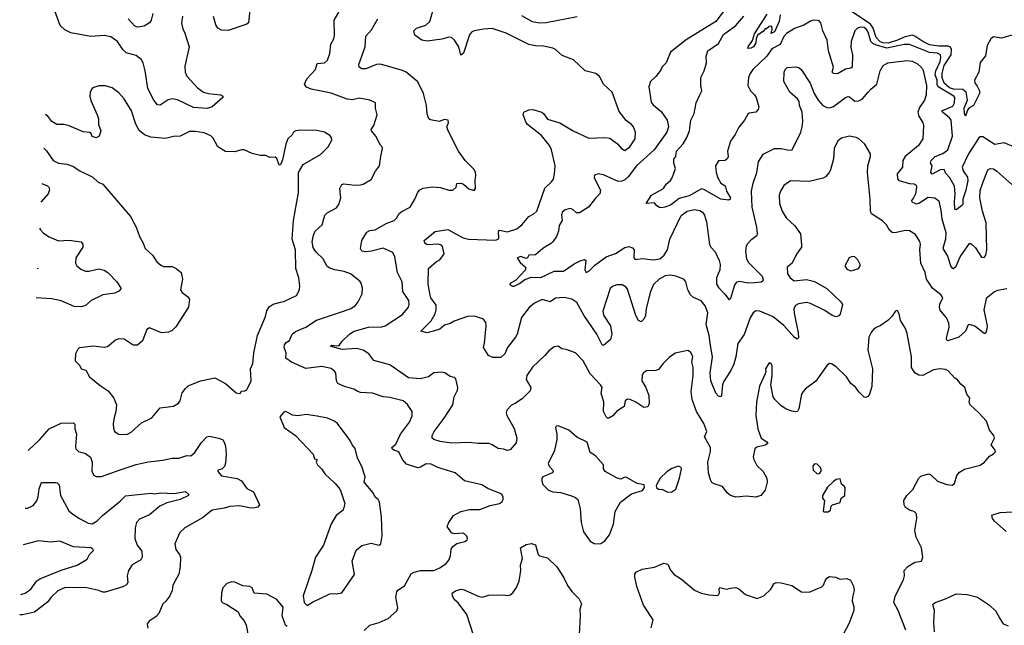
# Model space of a CAD drawing. Extents: x 2133461 to 2293071, y 753526 to 916327.
# Tile 72 of 256: x 2134223 to 2141595, y 843034 to 847568. Entities that reach past the tile are written whole.
import ezdxf

# ---------------------------------------------------------------- set-up
doc = ezdxf.new("R2010")
doc.units = 0

msp = doc.modelspace()

# ---------------------------------------------------------------- linework, layer by layer
at = {"layer": '0CON10XD'}
for points in [[(2139570, 847735), (2139434.2, 847555), (2139212, 847418), (2139096.7, 847325), (2139062.5, 847245), (2139033.9, 847216.1), (2139021.2, 847188.8), (2138986.8, 847143.2), (2138946.2, 847105), (2138934.2, 847065), (2138951.8, 846951.8), (2138965, 846930.8), (2139025, 846880), (2139071.9, 846815), (2139080.6, 846765), (2139068.1, 846725), (2138973.3, 846595), (2138841.3, 846475), (2138778.6, 846391.4), (2138755, 846369.1), (2138730.9, 846359.1), (2138705, 846357.9), (2138594.2, 846405.8), (2138555, 846412.9), (2138526.7, 846405), (2138523.8, 846385), (2138572.4, 846292.4), (2138566, 846264), (2138535, 846233.1), (2138482.9, 846165), (2138415, 846122.7), (2138391.8, 846121.8), (2138365, 846147.5), (2138345, 846155.8), (2138307.5, 846145), (2138285, 846126.7), (2138280, 846105), (2138283.8, 846065), (2138261.7, 846028.3), (2138257.5, 845985), (2138242.5, 845945), (2138214.5, 845905.5), (2138205, 845894), (2138140, 845855), (2138085, 845808), (2138034, 845806), (2138026.2, 845785), (2138015, 845780), (2137975, 845794.5), (2137946.7, 845785), (2137969.1, 845749.1), (2138009.2, 845715), (2138011.4, 845695), (2137935, 845615.6), (2137897.5, 845595), (2137890, 845585), (2137912.6, 845572.6), (2137925, 845573.6), (2137966.2, 845593.8), (2138005, 845622.2), (2138055, 845640), (2138125, 845638.6), (2138225, 845685.6), (2138295, 845684.3), (2138375, 845740.5), (2138418.4, 845761.6), (2138452, 845772), (2138462, 845765), (2138454.4, 845694.4), (2138465, 845676.2), (2138485, 845686), (2138530.1, 845729.9), (2138615, 845792.7), (2138683.5, 845816.5), (2138755, 845861.9), (2138785, 845868.9), (2138810.9, 845860.9), (2138822.5, 845845), (2138820.8, 845785), (2138831.9, 845771.9), (2138885, 845780.5), (2138965, 845771.3), (2139015, 845778.8), (2139048.5, 845805), (2139072.5, 845845), (2139090.8, 845925), (2139175, 846103.3), (2139220.8, 846135), (2139275, 846146.8), (2139315, 846140), (2139335, 846126.1), (2139350.3, 846105), (2139366.2, 846055), (2139388.6, 845885), (2139396.8, 845865), (2139429.3, 845830.7)], [(2135948.9, 847665), (2135936, 847545), (2135924.3, 847535.7), (2135783.2, 847486.8), (2135735, 847488.9), (2135706, 847505), (2135690.7, 847530.7), (2135675, 847592)], [(2140963.3, 845906.7), (2140929.5, 845959.5), (2140885, 845988), (2140855, 845989.2), (2140775, 845972.5), (2140755, 845975.8), (2140735, 845992), (2140711.7, 846031.7), (2140683.2, 846063.2), (2140601.2, 846115), (2140592, 846135), (2140590.9, 846225), (2140570.6, 846425), (2140572.9, 846475), (2140594.2, 846545), (2140592.5, 846565), (2140551.2, 846635), (2140506.7, 846675), (2140485, 846686.7), (2140435, 846695.8), (2140375, 846680), (2140349.7, 846660.3), (2140322, 846605), (2140315.8, 846525.8), (2140292.5, 846445), (2140284.2, 846425), (2140257.2, 846392.8), (2140237.7, 846382.3), (2140135, 846355.5), (2139995, 846360.8), (2139943.5, 846326.5), (2139919.2, 846285), (2139910, 846255), (2139911.7, 846191.7), (2139930.8, 846135), (2139960.8, 846085), (2140026, 846025), (2140068, 845965), (2140076.4, 845883.6), (2140076.2, 845865), (2140037.9, 845812.1), (2140005.5, 845744.5), (2139970, 845715), (2139972.5, 845665), (2139992, 845635), (2140022.2, 845612.2), (2140115, 845623.9), (2140175, 845607.3), (2140266.9, 845555), (2140372, 845455), (2140383.8, 845435), (2140365, 845363.3), (2140355, 845351.2), (2140336.1, 845343.9), (2140305, 845354), (2140250.7, 845390.7), (2140145, 845444.6), (2140115, 845451.6), (2140055, 845441.2), (2140031.1, 845428.9), (2140018.9, 845405), (2140021.2, 845371.2), (2140051.9, 845225), (2140053.3, 845186.7), (2140045, 845177.5), (2140025, 845190), (2139945, 845278.2), (2139865, 845343.6), (2139765, 845386.9), (2139735, 845388), (2139715, 845373.8), (2139691.4, 845335), (2139648.1, 845211.9), (2139600.4, 845145), (2139586, 845044), (2139570.2, 844989.8), (2139548.5, 844941.5), (2139492.4, 844857.6), (2139484.3, 844834.3), (2139478.8, 844755), (2139470, 844745), (2139455, 844748.8), (2139435, 844771.2), (2139398.6, 844865), (2139393.8, 844925), (2139410.3, 845045), (2139395, 845128.8), (2139385.9, 845205), (2139362.7, 845285), (2139375, 845372.5), (2139355.8, 845425.8), (2139325, 845464.4), (2139267.8, 845487.8), (2139245, 845507.5), (2139224.4, 845545), (2139210.8, 845605), (2139195.7, 845625.7), (2139135, 845648.6), (2139095, 845656.5), (2139055, 845651.5), (2139012, 845625), (2138969.2, 845585), (2138945, 845532.5), (2138913.7, 845406.3), (2138907.4, 845352.6), (2138895, 845326.2), (2138875, 845306.7), (2138855, 845316.7), (2138835, 845353.3), (2138775, 845550), (2138765, 845565.8), (2138735, 845584.2), (2138695, 845584.2), (2138660.6, 845569.4), (2138644.6, 845555.4), (2138588.9, 845385), (2138593.8, 845355), (2138647.1, 845275), (2138657.5, 845215), (2138646, 845175), (2138595, 845130), (2138585, 845133.3), (2138543.7, 845213.7), (2138446.2, 845356.2), (2138395, 845450.8), (2138356.2, 845476.2), (2138299.2, 845489.2), (2138235, 845484.5), (2138195, 845456.6), (2138135, 845472.5), (2138078.8, 845445), (2138036.4, 845413.6), (2137981.2, 845338.8), (2137946.9, 845215), (2137935, 845191.2), (2137875.8, 845115), (2137854.3, 845065.7), (2137825, 845040), (2137765, 845040), (2137733.3, 845055), (2137696.7, 845115), (2137704.1, 845145.9), (2137716.7, 845275), (2137712.1, 845302.1), (2137695, 845326.2), (2137628, 845348), (2137575, 845345.5), (2137475, 845311.8), (2137445.8, 845294.2), (2137405, 845281.8), (2137368.1, 845251.9), (2137347.3, 845242.7), (2137274.6, 845224.6), (2137227.5, 845235), (2137305, 845313.8), (2137333.6, 845366.4), (2137341.9, 845395), (2137340.8, 845430.8), (2137302.5, 845485), (2137295.8, 845505), (2137282.3, 845587.7), (2137283.3, 845705), (2137345, 845757.5), (2137369.5, 845770.5), (2137401.2, 845815), (2137388.9, 845868.9), (2137380.7, 845880.7), (2137356.6, 845886.6), (2137275, 845883.1), (2137257.5, 845895), (2137251.2, 845915), (2137335, 845983.1), (2137427.6, 845997.6), (2137544.3, 845935), (2137584.3, 845924.3), (2137785, 845918.2), (2137804.6, 845925.4), (2137811.5, 845935), (2137807, 845983), (2137815, 845993.3), (2137875, 845980.5), (2137945, 846003.1), (2137985.4, 846034.6), (2138034.6, 846095.4), (2138073.8, 846115), (2138095, 846133.8), (2138154.2, 846305.8), (2138205.8, 846355), (2138218.6, 846375), (2138228, 846415), (2138231.2, 846475), (2138204.4, 846595), (2138191.1, 846625), (2138131.2, 846701.2), (2138024.2, 846784.2), (2138012.3, 846802.3), (2137993.8, 846855), (2137996.7, 846875), (2138035, 846893.8), (2138065, 846895.8), (2138132, 846875), (2138146, 846865), (2138175, 846824.3), (2138266, 846796), (2138366.7, 846736.7), (2138485, 846681.4), (2138605, 846685.8), (2138641.7, 846681.7), (2138699.3, 846639.3), (2138728.8, 846605), (2138755, 846590), (2138791.4, 846615), (2138831.4, 846675), (2138832.9, 846725), (2138818.1, 846765), (2138805, 846782.9), (2138763.7, 846813.7), (2138710.2, 846880.2), (2138658.8, 847025), (2138594, 847085), (2138565, 847143.3), (2138535.9, 847165.9), (2138456.4, 847186.4), (2138368.8, 847268.8), (2138285, 847299.2), (2138235.7, 847345.7), (2138215, 847355.7), (2138145, 847371.1), (2138085, 847371.5), (2138035, 847382.5), (2137865, 847466.7), (2137761.8, 847501.8), (2137695, 847496.7), (2137625, 847484.5), (2137605, 847475.6), (2137590.9, 847455), (2137545, 847316.7), (2137525, 847303.3), (2137510.4, 847365), (2137478.9, 847415), (2137455, 847434.3), (2137435, 847437.1), (2137385, 847423.1), (2137275, 847406.9), (2137234, 847414), (2137182.3, 847452.3), (2137173.8, 847485), (2137193.3, 847505), (2137265, 847526.5), (2137294.4, 847555), (2137331.1, 847685)], [(2135441.2, 847595), (2135435.9, 847544.1), (2135445, 847497.5), (2135457.5, 847475), (2135491.2, 847365), (2135459.4, 847220.6), (2135461.9, 847175), (2135475.8, 847145), (2135555, 847058.1), (2135600, 847025), (2135634.5, 847014.5), (2135730, 847005), (2135743.3, 846995), (2135743.3, 846985), (2135663.3, 846915), (2135626.3, 846903.7), (2135525, 846909.6), (2135405, 846967.3), (2135365, 846976.5), (2135335, 846968.1), (2135275, 846928.6), (2135255, 846931.4), (2135227.8, 846965), (2135183.3, 847053.3), (2135162.2, 847185), (2135146.9, 847245), (2135135, 847266.9), (2135095, 847300), (2135020, 847320), (2134995.4, 847345.4), (2134955.7, 847405), (2134905, 847439.2), (2134855, 847450), (2134755, 847443.3), (2134605, 847470.4), (2134561.5, 847491.5), (2134526.7, 847525), (2134485.5, 847635.5)], [(2135219.1, 847615), (2135208.8, 847565), (2135195.7, 847544.3), (2135155, 847518.4), (2135105, 847513.3), (2135085, 847520.8), (2135035, 847575.6)], [(2136801.1, 842995), (2136845, 843035.6), (2136915.8, 843054.2), (2136982.5, 843085), (2137046.4, 843143.6), (2137053.3, 843165), (2137040, 843245), (2137046.1, 843283.9), (2137053.9, 843296.1), (2137105, 843330.8), (2137155, 843418.6), (2137177.8, 843432.2), (2137225, 843445.6), (2137324.6, 843445.4), (2137368.8, 843465), (2137415, 843497.5), (2137435, 843521.2), (2137448.6, 843555), (2137454, 843605), (2137465, 843623.3), (2137495, 843646.7), (2137555, 843662.5), (2137572.5, 843675), (2137576.7, 843685), (2137570.7, 843700.7), (2137545, 843723.3), (2137475, 843720), (2137455, 843727.5), (2137423.6, 843773.6), (2137436.7, 843805), (2137471.2, 843855), (2137525, 843885.8), (2137591.7, 843901.7), (2137667.6, 843902.4), (2137745, 843930.6), (2137815, 843946.7), (2137835, 843960), (2137843, 843977), (2137842.5, 843995), (2137833, 844013), (2137820.7, 844020.7), (2137727.3, 844057.3), (2137683.8, 844085), (2137553.3, 844115), (2137483.3, 844175), (2137355, 844215.7), (2137305, 844241.4), (2137266.7, 844243.3), (2137225, 844216.9), (2137205, 844212.9), (2137120.5, 844240.5), (2137090, 844275), (2137065, 844326.7), (2137055, 844336.2), (2137023.8, 844345), (2137012, 844355), (2137010, 844365), (2137040, 844390), (2137073.8, 844465), (2137141.5, 844555), (2137162, 844602), (2137162, 844635), (2137127.4, 844687.4), (2137095, 844714.4), (2136995, 844740), (2136945, 844745.8), (2136865, 844772), (2136775, 844777.5), (2136755, 844784.2), (2136725, 844800.8), (2136655, 844821.4), (2136605, 844844), (2136595.7, 844865), (2136590.7, 844920.7), (2136582.5, 844935), (2136556, 844956), (2136485, 844972.1), (2136365, 844956.4), (2136258.6, 845005), (2136216.7, 845035), (2136218.6, 845075), (2136203.3, 845113.3), (2136205.8, 845134.2), (2136217.7, 845152.3), (2136244, 845166), (2136262.5, 845215), (2136287.3, 845232.7), (2136365, 845265.6), (2136445, 845317.8), (2136617.5, 845375), (2136697, 845403), (2136733.9, 845426.1), (2136756.7, 845455), (2136787.1, 845515), (2136788.8, 845558.8), (2136780, 845595), (2136769.5, 845609.5), (2136698.8, 845665), (2136652.3, 845682.3), (2136583.8, 845695), (2136545, 845708.5), (2136523.2, 845723.2), (2136498.9, 845775), (2136440.5, 845830.5), (2136421.5, 845861.5), (2136412.7, 845905), (2136421.8, 845955), (2136435, 845985.7), (2136487.3, 846032.7), (2136508.1, 846105), (2136525, 846121.4), (2136595, 846158.8), (2136612, 846185), (2136627.5, 846235), (2136620.8, 846305), (2136634, 846335), (2136651.2, 846338.8), (2136735, 846328.2), (2136775, 846332.5), (2136795, 846336.9), (2136855, 846372.5), (2136886.2, 846435), (2136916.7, 846475), (2136926.2, 846545), (2136940, 846605), (2136937.5, 846615), (2136925, 846627.5), (2136890, 846695), (2136856.9, 846735), (2136855.6, 846745), (2136874.2, 846775), (2136899.2, 846855), (2136888.1, 846905), (2136886.4, 846946.4), (2136845, 846966.7), (2136765, 846980.5), (2136715, 846967.8), (2136675, 846973.3), (2136555, 847017.8), (2136405, 847046.9), (2136371.7, 847061.7), (2136355.7, 847085), (2136373.5, 847125), (2136438.5, 847195), (2136450.9, 847239.1), (2136505, 847245.6), (2136527.1, 847265), (2136545.6, 847315), (2136551.9, 847385), (2136574.4, 847425.6), (2136580.3, 847449.7), (2136578.9, 847565), (2136612, 847625)], [(2137979.4, 847599.4), (2138060, 847555), (2138115, 847544.4), (2138165, 847547.8), (2138397.6, 847592.4)], [(2141665, 846616), (2141594.2, 846645.8), (2141525, 846634.3), (2141435, 846690), (2141415, 846690.6), (2141405, 846684.2), (2141327.9, 846565), (2141280.5, 846465), (2141287.2, 846437.2), (2141318.2, 846388.2), (2141321.9, 846365), (2141307.1, 846292.9), (2141283.8, 846225), (2141283.3, 846185), (2141275, 846173.3), (2141235, 846143.8), (2141225, 846147.5), (2141221.4, 846205), (2141227.4, 846265), (2141220.9, 846320.9), (2141187.3, 846385), (2141156.4, 846416.4), (2141145.6, 846445.6), (2141115, 846444.8), (2141055, 846410.9), (2141044.3, 846425), (2141054, 846474), (2141041.9, 846495), (2141046.5, 846515), (2141076.7, 846545), (2141135, 846566.8), (2141170.9, 846595), (2141206.8, 846695), (2141198.2, 846815), (2141184, 846834), (2141131.9, 846875), (2141127.5, 846885), (2141208.8, 846921.2), (2141221.1, 846945), (2141224.6, 846985), (2141216.1, 846996.1), (2141098.8, 847065), (2141091.9, 847081.9), (2141091.5, 847115), (2141077.4, 847155), (2141082.4, 847185), (2141114.4, 847254.4), (2141120.7, 847285), (2141117.5, 847305), (2141095, 847317.8), (2141035, 847323.7), (2140885, 847383), (2140845, 847381.9), (2140715, 847355.1), (2140636.9, 847376.9), (2140610.1, 847390.1), (2140595.3, 847405.3), (2140575.2, 847475), (2140563.4, 847495), (2140545, 847509.7), (2140517.6, 847512.4), (2140495.3, 847504.7), (2140476.7, 847485), (2140448.2, 847405), (2140445, 847360), (2140458.9, 847305), (2140455, 847213.3), (2140445, 847205.8), (2140405, 847198.6), (2140345, 847163.5), (2140315, 847164.4), (2140307.1, 847175), (2140316.4, 847213.6), (2140277.5, 847335), (2140267.5, 847415), (2140236.4, 847485), (2140221.9, 847545), (2140208.6, 847558.6), (2140195, 847562.5), (2140165, 847563.8), (2140145, 847556.7), (2140092.8, 847527.2), (2140025, 847501.8), (2139965, 847464.5), (2139945, 847443.3), (2139917.2, 847382.8), (2139855, 847350.3), (2139815.8, 847294.2), (2139711.2, 847195), (2139691.8, 847165), (2139679.5, 847135), (2139675.8, 847075), (2139694, 847035), (2139725, 847006), (2139738.1, 846985), (2139756, 846915), (2139751.2, 846895), (2139733.9, 846876.1), (2139685, 846868.8), (2139675, 846860), (2139649.2, 846815), (2139606.4, 846763.6), (2139580.8, 846709.2), (2139545, 846659.2), (2139521.5, 846585), (2139526.9, 846545), (2139522.1, 846527.9), (2139505, 846514.2), (2139455, 846511.2), (2139432.9, 846475), (2139437.5, 846425), (2139450, 846385), (2139472.5, 846345), (2139505, 846323.8), (2139515.4, 846285.4), (2139544.2, 846235), (2139543.3, 846225), (2139532, 846218), (2139473.6, 846223.6), (2139345, 846297.9), (2139328.7, 846301.3), (2139235, 846249.6), (2139161.3, 846228.7), (2139095, 846178.6), (2139054, 846164), (2139025, 846158.8), (2139012.3, 846162.3), (2138993.6, 846173.6), (2138976.4, 846196.4), (2138913, 846193), (2138954, 846255), (2139044.2, 846305), (2139063.1, 846336.9), (2139096.7, 846365), (2139108.8, 846385), (2139132.9, 846455), (2139120, 846495), (2139120, 846525), (2139136.2, 846545), (2139141.4, 846585), (2139191.3, 846638.7), (2139219.2, 846685), (2139237.1, 846735), (2139247.5, 846815), (2139273.1, 846865), (2139286.7, 846945), (2139314.3, 847004.3), (2139329.2, 847035), (2139321.6, 847075), (2139323.8, 847135), (2139347, 847185), (2139365, 847244.2), (2139364, 847296), (2139376.3, 847333.7), (2139455, 847390.2), (2139493.3, 847456.7), (2139585.3, 847525), (2139644.4, 847595.6)], [(2139917.3, 847605), (2139910.5, 847555), (2139875, 847476.7), (2139850, 847465), (2139857, 847497), (2139855, 847520), (2139835, 847517.5), (2139815, 847500), (2139805, 847500), (2139790, 847480), (2139748.3, 847451.7), (2139737.1, 847425), (2139735.4, 847394.6), (2139716.2, 847363.8), (2139696.2, 847353.8), (2139675, 847352), (2139676, 847365), (2139708.9, 847411.1), (2139725, 847462), (2139819.2, 847609.2)], [(2141695, 847465.4), (2141575, 847429.3), (2141515, 847440), (2141495, 847425.6), (2141466.2, 847375), (2141453.1, 847296.9), (2141413.3, 847246.7), (2141403.6, 847175), (2141370.6, 847115), (2141374.5, 847095), (2141390.9, 847070.9), (2141408.1, 847035), (2141410, 847015), (2141365, 846926.5), (2141333, 846907), (2141318.9, 846891.1), (2141305, 846846.7), (2141296.2, 846865), (2141293.1, 846905), (2141320, 846965), (2141309.4, 847025), (2141284.8, 847044.8), (2141215, 847048), (2141185, 847057.6), (2141143.9, 847093.9), (2141130.6, 847135), (2141128.6, 847165), (2141145, 847224.2), (2141195.8, 847304.2), (2141199.1, 847345), (2141192.4, 847362.4), (2141175, 847369.7), (2141105, 847369.2), (2141035, 847380.2), (2140983.8, 847403.8), (2140925, 847445.9), (2140905, 847451.4), (2140845, 847437.6), (2140795, 847414.4), (2140725, 847392.8), (2140685.1, 847394.9), (2140664.2, 847405), (2140636.7, 847435), (2140612, 847505), (2140594.3, 847535), (2140455, 847626.9)], [(2141462.1, 844562.1), (2141405, 844626), (2141338.8, 844685), (2141332.5, 844705), (2141336, 844735), (2141314.3, 844764.3), (2141300, 844815), (2141268.3, 844838.3), (2141245, 844872.5), (2141225, 844883.3), (2141175, 844938.8), (2141155, 844948.8), (2141115, 844954), (2141065, 844947.1), (2140984.3, 844904.3), (2140955, 844905.7), (2140923.8, 844923.8), (2140899.5, 844965), (2140899.5, 845045), (2140867.9, 845217.9), (2140855, 845256.7), (2140816.7, 845315), (2140808.8, 845365), (2140795, 845387.5), (2140785, 845390), (2140777, 845383), (2140755, 845347.5), (2140724.1, 845315.9), (2140666.7, 845275), (2140635.8, 845264.2), (2140618.8, 845251.2), (2140599.5, 845230.5), (2140579.5, 845190.5), (2140574.2, 845095), (2140607.5, 844955), (2140602.3, 844822.3), (2140586.2, 844765), (2140575, 844747.5), (2140555, 844740), (2140545, 844743.3), (2140505, 844783.3), (2140484.5, 844814.5), (2140446.2, 844845), (2140412.5, 844895), (2140335, 844970), (2140300.7, 844990.7), (2140285, 844993.3), (2140269.5, 844980.5), (2140185, 844862), (2140105.7, 844804.3), (2140088, 844785), (2140075.8, 844764.2), (2140056.2, 844655), (2140046.7, 844635), (2140035, 844631.2), (2140005, 844637.5), (2139962.6, 844652.6), (2139920.9, 844680.9), (2139875.8, 844725), (2139864.3, 844745), (2139845.7, 844835), (2139857.5, 844905), (2139856.2, 844975), (2139850, 844995), (2139835, 845000), (2139807.5, 844955), (2139810, 844935), (2139803.9, 844916.1), (2139761.2, 844825), (2139738.8, 844705), (2139735.8, 844605), (2139750, 844505), (2139773.3, 844435), (2139817.5, 844407.5), (2139824.4, 844395), (2139805, 844382.3), (2139743.3, 844366.7), (2139727.5, 844355), (2139715.7, 844295), (2139719.2, 844275), (2139741.7, 844231.7), (2139790, 844185), (2139815.8, 844135), (2139820, 844105), (2139804.3, 844045.7), (2139773, 844007), (2139735, 843993.3), (2139665, 844001.1), (2139585, 843994.4), (2139545, 844007.1), (2139520, 844025), (2139484.1, 844074.1), (2139423, 844093), (2139405, 844103.8), (2139395, 844122.5), (2139380, 844175), (2139374.5, 844255), (2139395.4, 844335), (2139394.6, 844365), (2139350.5, 844445), (2139366.9, 844485), (2139346.4, 844545), (2139290, 844635), (2139257.9, 844725), (2139250.4, 844785), (2139264.4, 844905), (2139265.5, 844965), (2139255.6, 845005), (2139264.1, 845045.9), (2139245, 845080), (2139225, 845092.5), (2139129.5, 845070.5), (2139085, 845040), (2139040, 844995), (2139005, 844949.2), (2138985, 844941.4), (2138915, 844938.8), (2138893.3, 844925), (2138884.3, 844905.7), (2138880.8, 844865), (2138910.8, 844815), (2138933.1, 844755), (2138937.1, 844695), (2138925, 844670), (2138895, 844664), (2138835, 844705.6), (2138795, 844724.3), (2138773.1, 844726.9), (2138755.7, 844714.3), (2138747.9, 844672.1), (2138693.3, 844636.7), (2138665, 844602), (2138635, 844583.8), (2138625, 844583.8), (2138615, 844593.8), (2138593.1, 844635), (2138595.5, 844705), (2138577.5, 844772.5), (2138583.6, 844815), (2138571.9, 844835), (2138495, 844917.5), (2138442.9, 845015), (2138385, 845074), (2138315, 845100), (2138283.4, 845103.4), (2138255, 845124), (2138225, 845118), (2138185, 845090), (2138155, 845054.2), (2138062.5, 844967.5), (2138019.4, 844905), (2138015.7, 844875), (2138050, 844815), (2138045, 844788.8), (2137985, 844730.8), (2137935, 844696), (2137905, 844683.3), (2137870.8, 844645), (2137865.8, 844625), (2137869.2, 844605), (2137925, 844506.7), (2137945.9, 844434.1), (2137940.7, 844399.3), (2137895, 844347.5), (2137875, 844342.5), (2137845, 844353.3), (2137805, 844356.7), (2137761.2, 844385), (2137735, 844394.5), (2137655, 844394.3), (2137585, 844403.1), (2137455, 844396.7), (2137371.2, 844411.2), (2137323.3, 844425), (2137312, 844435), (2137312.5, 844455), (2137325.8, 844485), (2137400.9, 844585), (2137465.4, 844685), (2137477.1, 844745), (2137500.8, 844795), (2137504.2, 844815), (2137489.5, 844879.5), (2137475, 844890), (2137445, 844896.7), (2137407.5, 844925), (2137385, 844928.8), (2137325, 844924.3), (2137285, 844894.5), (2137225, 844878.5), (2137135, 844887.7), (2136993.5, 844983.5), (2136875.6, 845015.6), (2136837, 845067), (2136794.4, 845094.4), (2136745, 845105.5), (2136638.1, 845098.1), (2136555, 845121.2), (2136550, 845125), (2136559.3, 845130.7), (2136595.8, 845125.8), (2136615, 845130), (2136638.5, 845161.5), (2136695, 845215.8), (2136726.7, 845235), (2136835, 845266.8), (2136935, 845267.9), (2136959.2, 845275), (2137088.8, 845361.2), (2137135, 845416.2), (2137140, 845435), (2137137.3, 845465), (2137092.7, 845532.7), (2137086.5, 845605), (2137052.4, 845675), (2137032.9, 845792.9), (2137016.5, 845825), (2136945, 845858), (2136856.7, 845835), (2136815, 845830.5), (2136785.8, 845835.8), (2136774, 845855), (2136785.6, 845914.4), (2136821.8, 845978.2), (2136845, 845990.6), (2136885, 845995.7), (2136967.6, 846042.4), (2137026.2, 846065), (2137045, 846081.2), (2137065, 846116), (2137085, 846131.4), (2137146.2, 846165), (2137182.5, 846225), (2137205, 846278), (2137218, 846295), (2137242.8, 846307.2), (2137315, 846317.1), (2137375, 846310.8), (2137435, 846292), (2137465, 846291.2), (2137490, 846315), (2137495, 846342.5), (2137525, 846344.2), (2137545, 846336), (2137585, 846301.4), (2137625, 846290), (2137636.7, 846305), (2137633.3, 846365), (2137638, 846405), (2137636.2, 846425), (2137625.8, 846445.8), (2137558.8, 846515), (2137507.5, 846585), (2137430, 846735), (2137420, 846765), (2137432.5, 846795), (2137431.2, 846815), (2137405, 846820), (2137365, 846807.1), (2137298, 846818), (2137286.7, 846825), (2137273.2, 846863.2), (2137269.4, 846925), (2137245.7, 847015), (2137205, 847102.5), (2137116.2, 847175), (2137088.5, 847188.5), (2136923.7, 847236.3), (2136895, 847232.3), (2136815, 847201.3), (2136785, 847200.6), (2136765, 847213.8), (2136761.5, 847231.5), (2136809.1, 847365), (2136814.5, 847445.5), (2136857.8, 847492.2), (2136905.8, 847575)], [(2139429.3, 845830.7), (2139461.1, 845765), (2139468.8, 845735), (2139464.6, 845695), (2139440, 845635), (2139439.3, 845589.3), (2139455, 845562.5), (2139503.5, 845513.5), (2139535, 845470), (2139546.4, 845483.6), (2139576.4, 845583.6), (2139595.5, 845604.5), (2139615, 845609.4), (2139675, 845598.8), (2139725, 845600), (2139775, 845606.7), (2139791.7, 845618.3), (2139785.7, 845645), (2139680.6, 845750.6), (2139668, 845778), (2139659.6, 845835), (2139665.3, 845874.7), (2139675, 845891.4), (2139703.8, 845926.2), (2139745, 845953.8), (2139748, 845965), (2139742.5, 846015), (2139706.1, 846165), (2139703.3, 846285), (2139714.6, 846345), (2139741.8, 846425), (2139754.4, 846505), (2139788.9, 846561.1), (2139875, 846603.1), (2139925, 846603.5), (2139985, 846591.5), (2140007.5, 846595), (2140071.8, 846725), (2140082.7, 846765), (2140085.5, 846805), (2140080.6, 846875), (2140062, 846925), (2140060, 846955), (2140046.2, 846975), (2139990, 847025), (2139944.4, 847105), (2139947.5, 847175), (2139954.5, 847195.5), (2139969.4, 847210.6), (2140035.8, 847215.8), (2140058.3, 847208.3), (2140073.3, 847195), (2140142.4, 847092.4), (2140171.5, 847015), (2140202.1, 846965), (2140235, 846926.2), (2140265, 846910.4), (2140285, 846908.2), (2140315, 846918), (2140405, 846984.4), (2140425, 846992.9), (2140435, 846990.8), (2140475, 846958.1), (2140505, 846959.4), (2140534, 846975), (2140575.4, 847024.6), (2140595, 847048.1), (2140641.4, 847085), (2140664.3, 847185), (2140688, 847225), (2140723.9, 847246.1), (2140865, 847261.8), (2140905, 847256.5), (2140945, 847238.1), (2140977.4, 847207.4), (2140988.6, 847188.6), (2141011.5, 847075), (2141009.5, 847005), (2140997.5, 846965), (2140959.9, 846910.1), (2140947.9, 846875), (2140954.7, 846844.7), (2140984.4, 846795), (2140990, 846775), (2140984.4, 846675), (2140952.5, 846625), (2140851.5, 846545), (2140835.4, 846514.6), (2140832.2, 846465), (2140792.2, 846415), (2140796.4, 846376.4), (2140805, 846363.3), (2140885, 846341.5), (2140919.7, 846339.7), (2140935, 846330), (2140938.6, 846315), (2140929.5, 846265), (2140914.6, 846235.4), (2140900, 846215), (2140901.4, 846205), (2140935, 846189.6), (2140955, 846194.6), (2141025, 846239.5), (2141074.1, 846234.1), (2141105, 846210.8), (2141120.4, 846140.4), (2141126, 846076), (2141156.3, 845975), (2141153.8, 845926.2), (2141135.5, 845855), (2141168.5, 845798.5), (2141195, 845720), (2141205, 845706.7), (2141215, 845706.2), (2141235, 845723.8), (2141265, 845793.8), (2141335, 845893.8), (2141345, 845893.8), (2141379.1, 845859.1), (2141425, 845790), (2141445, 845788.8), (2141457.1, 845805), (2141463.3, 845845), (2141458, 846048), (2141431.4, 846135), (2141410.8, 846235), (2141415, 846288.8), (2141436.6, 846353.4), (2141470.8, 846445), (2141490, 846455), (2141515, 846451.1), (2141540, 846435), (2141650, 846335)], [(2134403.3, 846606), (2134425, 846586.7), (2134473.3, 846515), (2134514.4, 846494.4), (2134575.5, 846485.5), (2134625, 846468.6), (2134668.8, 846438.8), (2134769.7, 846389.7), (2134811.2, 846351.2), (2134846.2, 846336.2), (2135054, 846095), (2135095.6, 846015.6), (2135120, 845945), (2135148.8, 845895), (2135162, 845855), (2135218.8, 845805), (2135251.2, 845755), (2135279.5, 845729.5), (2135301.2, 845721.2), (2135365, 845719.4), (2135395.5, 845705.5), (2135431.2, 845675), (2135442.9, 845625), (2135427.1, 845545), (2135440, 845525), (2135480, 845495), (2135494.2, 845475), (2135488.1, 845415), (2135391.1, 845268.9), (2135365, 845240.8), (2135337.7, 845227.7), (2135285, 845222.9), (2135195, 845261.2), (2135175, 845247.5), (2135143.8, 845165), (2135105, 845131.2), (2135072.3, 845132.3), (2135005, 845175.8), (2134965, 845178.8), (2134941.2, 845168.8), (2134881.2, 845118.8), (2134855, 845114.3), (2134775, 845122.9), (2134669.5, 845110.5), (2134657.7, 845102.3), (2134642.3, 845067.7), (2134637.5, 845015), (2134671.4, 844981.4), (2134683.6, 844953.6), (2134717.5, 844945), (2134746.2, 844895), (2134825, 844830), (2134885, 844790), (2134929.2, 844735), (2134947.1, 844685), (2134944.2, 844635), (2134929.7, 844590.3), (2134922.7, 844542.7), (2134925, 844510), (2134934.2, 844484.2), (2134965, 844464), (2135025, 844462.5), (2135059.1, 844480.9), (2135135, 844550), (2135212.4, 844587.6), (2135275, 844661.2), (2135375, 844675.7), (2135413, 844697), (2135425.8, 844715), (2135440, 844775), (2135465, 844806.7), (2135485, 844826.2), (2135577.5, 844865), (2135685, 844886.9), (2135763.8, 844845), (2135845, 844773.8), (2135869.3, 844770.7), (2135876.7, 844773.3), (2135885, 844790), (2135905, 844787.5), (2135923, 844797), (2135956.4, 844863.6), (2135950.8, 844955), (2135969.2, 844995), (2135977.5, 845075), (2136004, 845205), (2136062.5, 845345), (2136072.4, 845387.6), (2136091.7, 845418.3), (2136121.4, 845438.6), (2136175, 845452.5), (2136201.7, 845458.3), (2136295, 845504.2), (2136319.2, 845545), (2136321.4, 845575), (2136313.3, 845635), (2136291.5, 845705), (2136287.1, 845845), (2136263.6, 845925), (2136272.7, 846065), (2136311.1, 846275), (2136311.2, 846425), (2136346.1, 846483.9), (2136475, 846560), (2136533.8, 846615), (2136560, 846665), (2136557.5, 846685), (2136545, 846701.2), (2136505, 846726), (2136448.3, 846738.3), (2136325, 846740), (2136290, 846735), (2136274.1, 846725.9), (2136262.5, 846705), (2136230, 846675), (2136216.2, 846635), (2136191.7, 846518.3), (2136175, 846482.5), (2136165, 846480), (2136147.7, 846527.7), (2136135, 846540), (2136095, 846536.2), (2136065, 846552), (2136025, 846552.5), (2135965, 846566.7), (2135903, 846593), (2135885, 846593.3), (2135835, 846578.8), (2135765, 846581.2), (2135705.8, 846615.8), (2135670.9, 846680.9), (2135655, 846698), (2135605, 846720.6), (2135538.8, 846731.2), (2135495, 846730), (2135424.1, 846695.9), (2135375, 846692.9), (2135315, 846678.5), (2135205, 846689.6), (2135158, 846705), (2135118.9, 846738.9), (2135093.3, 846785), (2135060, 846885), (2135005, 846976.7), (2134965, 847020), (2134915, 847057.5), (2134865, 847073.3), (2134817, 847073), (2134779.3, 847060.7), (2134767, 847053), (2134750, 847025), (2134748.8, 846995), (2134756.4, 846963.6), (2134803.8, 846855), (2134813.3, 846825), (2134813.6, 846783.6), (2134830, 846735), (2134817.5, 846695), (2134796.4, 846683.6), (2134765, 846692.5), (2134757.5, 846715), (2134745, 846723.3), (2134699.5, 846729.5), (2134595, 846774.4), (2134555, 846784.2), (2134502.3, 846782.3), (2134465, 846806.7), (2134435, 846846.2), (2134416.4, 846859.1)], [(2134389.7, 846340.8), (2134432, 846325), (2134442, 846315), (2134447.1, 846295), (2134435.7, 846265), (2134382.5, 846201.3)], [(2134372.5, 846008.2), (2134378.6, 845995), (2134400.5, 845970.5), (2134445, 845942.2), (2134515, 845912.7), (2134595, 845918.5), (2134684.1, 845904.1), (2134695.8, 845885.8), (2134697.1, 845865), (2134644.5, 845785), (2134641.4, 845745), (2134650.8, 845725), (2134681.2, 845701.2), (2134715, 845685.7), (2134740, 845685), (2134815, 845701.9), (2134855, 845692.9), (2134882, 845675), (2134950, 845605), (2134983.3, 845555), (2134966.7, 845535), (2134935, 845521.4), (2134845, 845507.1), (2134758.8, 845465), (2134715, 845428), (2134685, 845418.6), (2134630.9, 845420.9), (2134535, 845464.4), (2134465, 845479.4), (2134345.6, 845486.1)], [(2141615, 845552.9), (2141545, 845541.9), (2141520.2, 845529.8), (2141460.2, 845479.8), (2141440.9, 845395), (2141465.6, 845275), (2141465, 845250), (2141455, 845220), (2141445, 845220), (2141375, 845273.3), (2141335, 845286.7), (2141325, 845282.5), (2141303.4, 845236.6), (2141255, 845190.8), (2141172.5, 845165), (2141163, 845173), (2141162.7, 845182.7), (2141182.5, 845265), (2141179.1, 845295), (2141161.5, 845335), (2141114.2, 845394.2), (2141108.8, 845415), (2141112.4, 845437.6), (2141134.2, 845485), (2141122, 845505), (2141058.3, 845558.3), (2141012.5, 845625), (2141001.9, 845675), (2140969.5, 845745), (2140961.8, 845845), (2140968.1, 845888.1), (2140963.3, 845906.7)], [(2140445, 845687.5), (2140465, 845692.5), (2140502.5, 845705), (2140516.7, 845725), (2140516.7, 845735), (2140499.3, 845769.3), (2140475, 845792.5), (2140455, 845796.2), (2140432.5, 845785), (2140400, 845725), (2140415, 845701.2), (2140445, 845687.5)], [(2134357.2, 845710.3), (2134360, 845705), (2134356.8, 845702.7)], [(2136375, 843182.5), (2136415, 843207.5), (2136545, 843268.8), (2136565, 843273.3), (2136595, 843268.8), (2136635, 843276.7), (2136730, 843415), (2136712.5, 843515), (2136743.2, 843596.8), (2136785, 843631.2), (2136855, 843649.2), (2136915.7, 843634.3), (2136926.2, 843645), (2136936.2, 843705), (2136933.3, 843845), (2136916.4, 843956.4), (2136907.5, 843975), (2136885, 843992.5), (2136870, 844025), (2136803.3, 844105), (2136808.8, 844145), (2136783.9, 844223.9), (2136752.5, 844285), (2136735, 844357.5), (2136713.3, 844385), (2136698.3, 844418.3), (2136603.3, 844545), (2136575, 844566), (2136527.5, 844585), (2136450.8, 844600.8), (2136367.5, 844612.5), (2136305, 844603.3), (2136265, 844607.5), (2136215, 844636), (2136200.5, 844629.5), (2136170, 844595), (2136202.5, 844515), (2136287.5, 844455), (2136420, 844315), (2136431.7, 844281.7), (2136450, 844275), (2136442.5, 844255), (2136453.3, 844235), (2136483.3, 844205), (2136508.3, 844168.3), (2136585, 844096.7), (2136612.3, 844062.3), (2136623.9, 844043.9), (2136658, 843945), (2136645, 843896.7), (2136593.3, 843855), (2136556.4, 843793.6), (2136496.7, 843635), (2136437.5, 843545), (2136411.2, 843445), (2136346.7, 843255), (2136352.5, 843205), (2136375, 843182.5)], [(2140857.5, 842997.5), (2140800.6, 843145), (2140766.7, 843205), (2140778.3, 843251.7), (2140840.6, 843375), (2140848.6, 843405), (2140846, 843445), (2140873.3, 843475), (2140925, 843506.7), (2140975, 843513.3), (2140983.8, 843545), (2140973.8, 843615), (2140934.2, 843694.2), (2140924.2, 843745), (2140939.4, 843835), (2140938.1, 843868.1), (2140920, 843885), (2140885, 843895.8), (2140855, 843916.2), (2140844, 843935), (2140842.5, 843967.5), (2140864.4, 844005.6), (2140909.8, 844050.2), (2140955, 844136.7), (2140968.8, 844151.2), (2141028.3, 844168.3), (2141045, 844160), (2141095, 844112.5), (2141165, 844088.8), (2141205, 844082.5), (2141222.5, 844095), (2141240, 844155), (2141258.7, 844181.3), (2141297.6, 844202.4), (2141415, 844234), (2141446.7, 844255), (2141485, 844301.2), (2141515, 844316.7), (2141527.7, 844332.3), (2141526.2, 844345), (2141496.7, 844385), (2141522.5, 844435), (2141516.7, 844455), (2141484, 844495), (2141462.1, 844562.1)], [(2134286.7, 844342.7), (2134374.1, 844425.9), (2134444.7, 844505.3), (2134535, 844547.1), (2134625, 844551.2), (2134635, 844540), (2134636.7, 844505), (2134647.8, 844465), (2134640.6, 844375), (2134644.2, 844355), (2134663.3, 844335), (2134715, 844320.8), (2134752.6, 844292.6), (2134766.9, 844255), (2134764.3, 844185), (2134778.8, 844158.8), (2134795, 844148.8), (2134835, 844149.2), (2134975, 844198.9), (2135095, 844238.5), (2135185, 844259.1), (2135295, 844269.4), (2135365, 844286), (2135413.6, 844286.4), (2135475, 844306.2), (2135505, 844303.3), (2135535, 844327.5), (2135585, 844401.9), (2135624, 844446), (2135645, 844450), (2135715, 844436.4), (2135743, 844423), (2135755, 844406), (2135764.7, 844374.7), (2135769.7, 844315), (2135765, 844247.5), (2135757.4, 844222.6), (2135737.3, 844202.7), (2135707.5, 844195), (2135706, 844185), (2135735, 844152.9), (2135852.6, 844132.6), (2135885, 844115.7), (2135925, 844057.5), (2135974.1, 844034.1), (2136017.5, 843935), (2136005, 843917.5), (2135975, 843912), (2135945, 843912.5), (2135868.3, 843928.3), (2135795.4, 843924.6), (2135755, 843910.6), (2135665, 843897.1), (2135592.4, 843837.6), (2135458.8, 843765), (2135421.2, 843728.8), (2135384, 843645), (2135392.1, 843602.1), (2135420, 843565), (2135427.5, 843545), (2135425.6, 843475), (2135415, 843416.7), (2135370.8, 843335), (2135364.3, 843295), (2135347.5, 843255), (2135317.5, 843215), (2135294.6, 843195.4), (2135265, 843123.3), (2135245, 843100), (2135193.3, 843065), (2135176.7, 843045), (2135183.8, 843013.8)], [(2138555, 843643.3), (2138575, 843647.5), (2138605, 843667.5), (2138638.3, 843711.7), (2138668.3, 843791.7), (2138681.2, 843885), (2138722.5, 843955), (2138805, 844017.5), (2138886.1, 844043.9), (2138900, 844065), (2138897.5, 844085), (2138845, 844096.2), (2138765, 844143.8), (2138748.3, 844141.7), (2138725, 844128), (2138697.5, 844135), (2138606.7, 844185), (2138594.2, 844205), (2138593.3, 844235), (2138535, 844303.8), (2138495, 844327.5), (2138471.2, 844405), (2138395, 844442), (2138335, 844496), (2138255, 844526.7), (2138240, 844525), (2138233.8, 844515), (2138243.8, 844465), (2138244, 844425), (2138226.8, 844343.2), (2138178.8, 844245), (2138186.2, 844225), (2138213.8, 844195), (2138216.2, 844185), (2138210, 844175), (2138165, 844155.6), (2138140, 844145), (2138132.9, 844135), (2138132.5, 844115), (2138139.5, 844089.5), (2138182.5, 844045), (2138215, 844033.8), (2138275, 844027.5), (2138355, 844002.5), (2138385, 843990), (2138402, 843975), (2138420, 843905), (2138426.2, 843805), (2138444.1, 843734.1), (2138495, 843663.3), (2138525, 843647.5), (2138555, 843643.3)], [(2139075, 844030), (2139105, 844032.5), (2139135, 844052.5), (2139164, 844135), (2139178.8, 844205), (2139175, 844216.7), (2139156.1, 844226.1), (2139105, 844208.8), (2139070, 844185), (2139017.5, 844135), (2138988.3, 844081.7), (2138990, 844065), (2139005, 844052.5), (2139035, 844050), (2139075, 844030)], [(2140205, 844168), (2140215, 844173.3), (2140225.9, 844194.1), (2140220, 844215), (2140195, 844240.8), (2140175, 844243.1), (2140161.2, 844225), (2140164.6, 844194.6), (2140190.3, 844170.3), (2140205, 844168)], [(2140245, 843882.5), (2140275, 843883.8), (2140292.5, 843895), (2140297.5, 843925), (2140307.5, 843935), (2140365, 843952.5), (2140372.5, 843985), (2140400, 844005), (2140402.5, 844065), (2140396.4, 844076.4), (2140375, 844090), (2140365, 844130), (2140335, 844126), (2140315, 844112), (2140272.1, 844067.9), (2140233.8, 844005), (2140233.8, 843985), (2140247.5, 843965), (2140238.3, 843888.3), (2140245, 843882.5)], [(2134264.5, 843910.8), (2134285, 843910), (2134325, 843931.5), (2134352.3, 843965), (2134362.9, 843995), (2134369.2, 844055), (2134387.5, 844102.5), (2134495, 844104), (2134505, 844101.2), (2134518.6, 844085), (2134529.4, 844005), (2134591.7, 843891.7), (2134621.2, 843865), (2134671.2, 843835), (2134735, 843800), (2134765, 843794.2), (2134804.6, 843815.4), (2134843.5, 843856.5), (2134975, 843962.9), (2135015, 844004.2), (2135205, 844024), (2135235, 844018.1), (2135275, 844026.1), (2135379.4, 844020.6), (2135465, 844036.9), (2135486.9, 844015), (2135486, 844005), (2135425, 843976.2), (2135325, 843952.3), (2135272.9, 843925), (2135195, 843862), (2135121.1, 843828.9), (2135098.9, 843805), (2135088.2, 843765), (2135084.6, 843685), (2135102.9, 843635), (2135138.7, 843588.7), (2135139.4, 843545), (2135129.2, 843525), (2135065, 843487.5), (2135038.1, 843445), (2135028.9, 843405), (2135032.2, 843355), (2135023.5, 843336.5), (2134995, 843321.4), (2134863.1, 843283.1), (2134845, 843282.9), (2134815, 843295.6), (2134725, 843314.5), (2134565, 843318.2), (2134508.3, 843291.7), (2134460, 843245), (2134435, 843210.8), (2134335, 843132.9), (2134245, 843113.3), (2134223.4, 843112.5)], [(2141607.6, 843737.6), (2141521.2, 843815), (2141506.7, 843835), (2141501.7, 843858.3), (2141565, 843879.4), (2141655, 843883.1)], [(2134231.2, 843264.9), (2134265, 843274.3), (2134306.7, 843305), (2134352.7, 843367.3), (2134375, 843383.2), (2134535, 843447.9), (2134654.6, 843485.4), (2134729.7, 843530.3), (2134745.8, 843565), (2134776.7, 843595), (2134771.2, 843605), (2134755, 843614), (2134625, 843622.5), (2134525, 843663.1), (2134455, 843656.5), (2134363.4, 843666.6), (2134250.4, 843636.6)], [(2137619.8, 842959.8), (2137570.5, 843115), (2137505, 843202), (2137477.1, 843227.1), (2137462.5, 843255), (2137460, 843275), (2137485, 843293.3), (2137525, 843305.3), (2137550.2, 843300.2), (2137655, 843251.4), (2137685, 843244.2), (2137735, 843260.8), (2137845, 843263.3), (2137875, 843257.5), (2137895, 843263.3), (2137915, 843277.5), (2137942.3, 843317.7), (2137962.5, 843365), (2137974.4, 843445), (2137973.6, 843485), (2137988.9, 843535), (2137973.3, 843615), (2138015, 843640), (2138055, 843646.2), (2138085, 843637.5), (2138105, 843563.8), (2138115, 843554.2), (2138175, 843540), (2138245, 843472.5), (2138295.7, 843395), (2138325, 843332), (2138357.6, 843287.6), (2138408.8, 843235), (2138429.2, 843195), (2138415.8, 843154.2), (2138420.6, 843105), (2138411.4, 842965)], [(2138951.2, 843015), (2138965.7, 843075), (2138894.5, 843185), (2138844.3, 843325.7), (2138828, 843395), (2138829.5, 843420.5), (2138840, 843435), (2138884.5, 843455.5), (2138975, 843468.6), (2139045, 843500), (2139075, 843492.5), (2139096.4, 843446.4), (2139124.1, 843414.1), (2139179.1, 843379.1), (2139275, 843297.5), (2139325, 843274.2), (2139385, 843261.2), (2139445, 843257.5), (2139455, 843262.5), (2139463, 843277), (2139460, 843305), (2139465, 843316.7), (2139515, 843304), (2139545, 843313.3), (2139585, 843316), (2139607.3, 843307.3), (2139657.5, 843265), (2139745, 843236), (2139795, 843256), (2139845.7, 843305), (2139871.7, 843348.3), (2139886.1, 843353.9), (2139925, 843352), (2140005, 843332.5), (2140076.4, 843283.6), (2140135, 843282.5), (2140228.9, 843321.1), (2140241.4, 843335), (2140253.8, 843366.2), (2140265, 843386.2), (2140285, 843399.2), (2140330, 843395), (2140365, 843379.2), (2140415, 843383.8), (2140443, 843373), (2140466, 843326), (2140472, 843295), (2140457.5, 843245), (2140456, 843215), (2140468.8, 843175), (2140468, 843145), (2140430, 843045), (2140388.8, 842965)], [(2136226.2, 843026.2), (2136212.5, 843035), (2136188.8, 843105), (2136195, 843170), (2136147.7, 843227.7), (2136073.6, 843266.4), (2135980, 843275), (2135963.3, 843315), (2135945.5, 843325.5), (2135895, 843330), (2135835, 843357.5), (2135810.7, 843359.3), (2135775, 843346.7), (2135743.3, 843315), (2135733.9, 843276.1), (2135730.7, 843220.7), (2135740, 843205), (2135775, 843190), (2135860, 843135), (2135872.5, 843105), (2135905, 843067.5), (2135918.8, 843035), (2135936.2, 842945)], [(2141071.1, 842985), (2141066.7, 843055), (2141072.5, 843145), (2141060.5, 843189.5), (2141076.7, 843205), (2141155, 843232.5), (2141235, 843270.8), (2141317.5, 843265), (2141395, 843245.5), (2141485, 843184.3), (2141530.3, 843140.3), (2141561.4, 843085), (2141585.7, 843045.7), (2141625, 843030)]]:
    msp.add_lwpolyline(points, dxfattribs=at)

doc.saveas('drawing.dxf')
